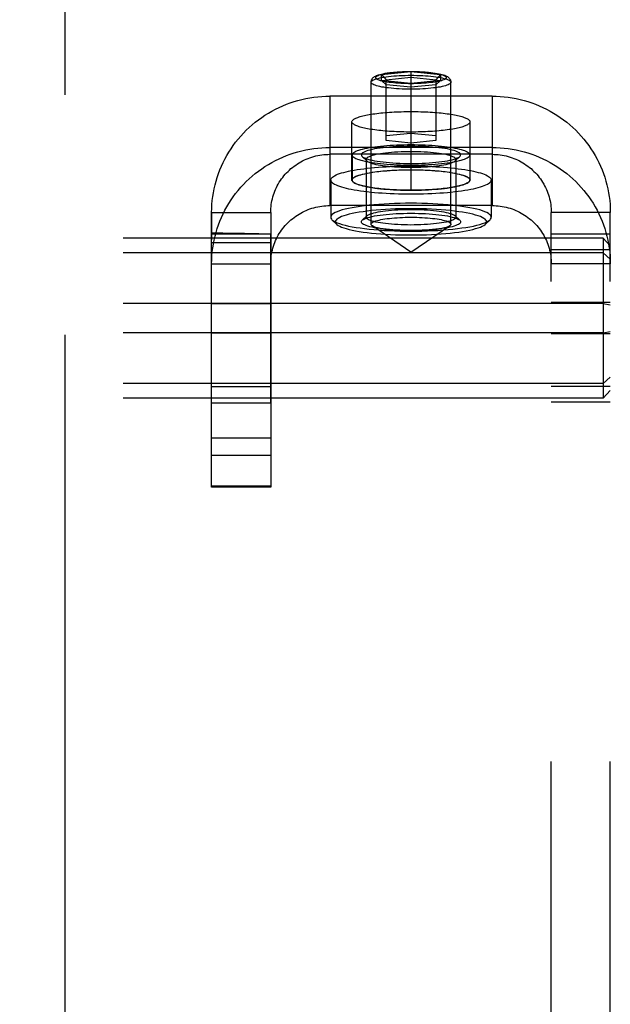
# Model space of a CAD drawing. Header units: inches. Extents: x 0 to 185, y 0 to 120.
# Tile 41 of 102: x 61.18 to 62.43, y 37.62 to 39.7. Entities that reach past the tile are written whole.
import ezdxf

# ---------------------------------------------------------------- set-up
doc = ezdxf.new("R2010")
doc.units = ezdxf.units.IN
doc.header["$LTSCALE"] = 10.163043
doc.header["$MEASUREMENT"] = 0
doc.linetypes.add('HIDDEN', pattern=[0.2, 0.1, -0.1])
doc.linetypes.add('PHANTOM', pattern=[0.8, 0.45, -0.05, 0.1, -0.05, 0.1, -0.05])
for name, color, linetype in [('02___PRT_ALL_AXES', 7, 'CONTINUOUS'), ('AVAILABLE_DOOR_SPACE', 7, 'CONTINUOUS'), ('DEFAULT_2', 8, 'HIDDEN')]:
    doc.layers.add(name, color=color, linetype=linetype)

msp = doc.modelspace()

# ---------------------------------------------------------------- linework, layer by layer
at = {"layer": '02___PRT_ALL_AXES', "color": 8, "linetype": 'HIDDEN'}
for p, q in [((62.0038, 39.5052), (62.0038, 39.3387)), ((61.8788, 39.3604), (61.8788, 39.4835)), ((62.1288, 39.3604), (62.1288, 39.4835)), ((61.8793, 39.4136), (61.8793, 39.3604)), ((62.1283, 39.4136), (62.1283, 39.3604)), ((61.8338, 39.3604), (61.8338, 39.2816)), ((62.1738, 39.3604), (62.1738, 39.2816)), ((61.5818, 39.2916), (61.5818, 39.2465)), ((61.7068, 39.2916), (61.7068, 39.2465)), ((61.5818, 39.2465), (61.7068, 39.2465)), ((61.6058, 39.2475), (61.5819, 39.2479)), ((61.5819, 39.2355), (61.582, 39.2427)), ((61.582, 39.2427), (61.582, 39.2452)), ((61.6293, 39.2471), (61.6058, 39.2475)), ((61.7068, 39.2463), (61.7068, 39.2465)), ((61.7069, 39.2422), (61.7069, 39.2439)), ((61.7069, 39.2402), (61.7069, 39.2422)), ((61.5818, 39.2307), (61.5819, 39.2355)), ((61.5818, 38.8879), (61.5818, 39.2307)), ((61.5818, 39.2281), (61.7068, 39.2281)), ((61.7068, 38.8879), (61.7069, 39.2316)), ((61.7069, 39.2316), (61.7069, 39.2402)), ((61.5818, 39.0992), (61.7068, 39.0992)), ((61.5818, 39.0367), (61.7068, 39.0367)), ((61.7068, 38.8879), (61.5818, 38.8879))]:
    msp.add_line(p, q, dxfattribs=at)
for points in [[(61.8788, 39.4835), (61.8789, 39.4844), (61.8793, 39.4853), (61.8798, 39.4862), (61.8805, 39.4871), (61.8815, 39.488), (61.8827, 39.4888), (61.884, 39.4897), (61.8856, 39.4906), (61.8874, 39.4914), (61.8894, 39.4922), (61.8915, 39.493), (61.8939, 39.4938), (61.8965, 39.4946), (61.8992, 39.4954), (61.9021, 39.4961), (61.9052, 39.4968), (61.9085, 39.4975), (61.9119, 39.4982), (61.9155, 39.4989), (61.9192, 39.4995), (61.9231, 39.5001), (61.9271, 39.5006), (61.9312, 39.5012), (61.9355, 39.5017), (61.9399, 39.5022), (61.9443, 39.5026), (61.9489, 39.503), (61.9536, 39.5034), (61.9584, 39.5037), (61.9633, 39.504), (61.9682, 39.5043), (61.9732, 39.5046), (61.9782, 39.5048), (61.9833, 39.5049), (61.9884, 39.5051), (61.9935, 39.5051), (61.9987, 39.5052), (62.0038, 39.5052)], [(62.0038, 39.5052), (62.009, 39.5052), (62.0142, 39.5051), (62.0193, 39.5051), (62.0244, 39.5049), (62.0295, 39.5048), (62.0345, 39.5046), (62.0395, 39.5043), (62.0444, 39.504), (62.0493, 39.5037), (62.0541, 39.5034), (62.0587, 39.503), (62.0633, 39.5026), (62.0678, 39.5022), (62.0722, 39.5017), (62.0765, 39.5012), (62.0806, 39.5006), (62.0846, 39.5001), (62.0885, 39.4995), (62.0922, 39.4989), (62.0958, 39.4982), (62.0992, 39.4975), (62.1025, 39.4968), (62.1056, 39.4961), (62.1085, 39.4954), (62.1112, 39.4946), (62.1138, 39.4938), (62.1161, 39.493), (62.1183, 39.4922), (62.1203, 39.4914), (62.1221, 39.4906), (62.1236, 39.4897), (62.125, 39.4888), (62.1262, 39.488), (62.1271, 39.4871), (62.1279, 39.4862), (62.1284, 39.4853), (62.1287, 39.4844), (62.1288, 39.4835)], [(62.0038, 39.4618), (61.9987, 39.4618), (61.9935, 39.4619), (61.9884, 39.462), (61.9833, 39.4621), (61.9782, 39.4623), (61.9732, 39.4625), (61.9682, 39.4627), (61.9633, 39.463), (61.9584, 39.4633), (61.9536, 39.4636), (61.9489, 39.464), (61.9443, 39.4644), (61.9399, 39.4649), (61.9355, 39.4653), (61.9312, 39.4658), (61.9271, 39.4664), (61.9231, 39.4669), (61.9192, 39.4675), (61.9155, 39.4682), (61.9119, 39.4688), (61.9085, 39.4695), (61.9052, 39.4702), (61.9021, 39.4709), (61.8992, 39.4716), (61.8965, 39.4724), (61.8939, 39.4732), (61.8915, 39.474), (61.8894, 39.4748), (61.8874, 39.4756), (61.8856, 39.4765), (61.884, 39.4773), (61.8827, 39.4782), (61.8815, 39.4791), (61.8805, 39.4799), (61.8798, 39.4808), (61.8793, 39.4817), (61.8789, 39.4826), (61.8788, 39.4835)], [(62.1288, 39.4835), (62.1287, 39.4826), (62.1284, 39.4817), (62.1279, 39.4808), (62.1271, 39.4799), (62.1262, 39.4791), (62.125, 39.4782), (62.1236, 39.4773), (62.1221, 39.4765), (62.1203, 39.4756), (62.1183, 39.4748), (62.1161, 39.474), (62.1138, 39.4732), (62.1112, 39.4724), (62.1085, 39.4716), (62.1056, 39.4709), (62.1025, 39.4702), (62.0992, 39.4695), (62.0958, 39.4688), (62.0922, 39.4682), (62.0885, 39.4675), (62.0846, 39.4669), (62.0806, 39.4664), (62.0765, 39.4658), (62.0722, 39.4653), (62.0678, 39.4649), (62.0633, 39.4644), (62.0587, 39.464), (62.0541, 39.4636), (62.0493, 39.4633), (62.0444, 39.463), (62.0395, 39.4627), (62.0345, 39.4625), (62.0295, 39.4623), (62.0244, 39.4621), (62.0193, 39.462), (62.0142, 39.4619), (62.009, 39.4618), (62.0038, 39.4618)], [(61.8793, 39.4136), (61.8796, 39.4149), (61.8802, 39.4162), (61.8814, 39.4175), (61.883, 39.4188), (61.885, 39.42), (61.8874, 39.4213), (61.8903, 39.4225), (61.8936, 39.4236), (61.8973, 39.4248), (61.9014, 39.4259), (61.9058, 39.4269), (61.9107, 39.4279), (61.9158, 39.4289), (61.9213, 39.4298), (61.9271, 39.4306), (61.9331, 39.4314), (61.9394, 39.4321), (61.946, 39.4327), (61.9527, 39.4333), (61.9597, 39.4338), (61.9668, 39.4342), (61.974, 39.4346), (61.9814, 39.4349), (61.9888, 39.4351), (61.9963, 39.4352), (62.0038, 39.4352), (62.0114, 39.4352), (62.0188, 39.4351), (62.0263, 39.4349), (62.0336, 39.4346), (62.0409, 39.4342), (62.048, 39.4338), (62.0549, 39.4333), (62.0617, 39.4327), (62.0682, 39.4321), (62.0746, 39.4314), (62.0806, 39.4306), (62.0864, 39.4298), (62.0919, 39.4289), (62.097, 39.4279), (62.1018, 39.4269), (62.1063, 39.4259), (62.1104, 39.4248), (62.1141, 39.4236), (62.1174, 39.4225), (62.1203, 39.4213), (62.1227, 39.42), (62.1247, 39.4188), (62.1263, 39.4175), (62.1274, 39.4162), (62.1281, 39.4149), (62.1283, 39.4136)], [(61.8793, 39.4136), (61.8796, 39.4123), (61.8802, 39.411), (61.8814, 39.4097), (61.883, 39.4084), (61.885, 39.4072), (61.8874, 39.4059), (61.8903, 39.4047), (61.8936, 39.4035), (61.8973, 39.4024), (61.9014, 39.4013), (61.9058, 39.4003), (61.9107, 39.3993), (61.9158, 39.3983), (61.9213, 39.3974), (61.9271, 39.3966), (61.9331, 39.3958), (61.9394, 39.3951), (61.946, 39.3944), (61.9527, 39.3939), (61.9597, 39.3934), (61.9668, 39.393), (61.974, 39.3926), (61.9814, 39.3923), (61.9888, 39.3921), (61.9963, 39.392), (62.0038, 39.392), (62.0114, 39.392), (62.0188, 39.3921), (62.0263, 39.3923), (62.0336, 39.3926), (62.0409, 39.393), (62.048, 39.3934), (62.0549, 39.3939), (62.0617, 39.3944), (62.0682, 39.3951), (62.0746, 39.3958), (62.0806, 39.3966), (62.0864, 39.3974), (62.0919, 39.3983), (62.097, 39.3993), (62.1018, 39.4003), (62.1063, 39.4013), (62.1104, 39.4024), (62.1141, 39.4035), (62.1174, 39.4047), (62.1203, 39.4059), (62.1227, 39.4072), (62.1247, 39.4084), (62.1263, 39.4097), (62.1274, 39.411), (62.1281, 39.4123), (62.1283, 39.4136)], [(61.8338, 39.3604), (61.8341, 39.362), (61.8348, 39.3635), (61.8359, 39.365), (61.8376, 39.3665), (61.8396, 39.3681), (61.8422, 39.3695), (61.8451, 39.371), (61.8485, 39.3724), (61.8524, 39.3738), (61.8566, 39.3752), (61.8613, 39.3765), (61.8663, 39.3778), (61.8717, 39.379), (61.8775, 39.3802), (61.8836, 39.3813), (61.8901, 39.3823), (61.8969, 39.3834), (61.9039, 39.3843), (61.9113, 39.3852), (61.9188, 39.386), (61.9267, 39.3867), (61.9347, 39.3874), (61.9429, 39.388), (61.9513, 39.3885), (61.9598, 39.3889), (61.9685, 39.3893), (61.9772, 39.3896), (61.9861, 39.3898), (61.9949, 39.3899), (62.0038, 39.3899), (62.0127, 39.3899), (62.0216, 39.3898), (62.0304, 39.3896), (62.0392, 39.3893), (62.0478, 39.3889), (62.0564, 39.3885), (62.0648, 39.388), (62.073, 39.3874), (62.081, 39.3867), (62.0888, 39.386), (62.0964, 39.3852), (62.1038, 39.3843), (62.1108, 39.3834), (62.1176, 39.3823), (62.124, 39.3813), (62.1302, 39.3802), (62.136, 39.379), (62.1414, 39.3778), (62.1464, 39.3765), (62.1511, 39.3752), (62.1553, 39.3738), (62.1591, 39.3724), (62.1625, 39.371), (62.1655, 39.3695), (62.168, 39.3681), (62.1701, 39.3665), (62.1717, 39.365), (62.1729, 39.3635), (62.1736, 39.362), (62.1738, 39.3604)], [(61.8788, 39.3604), (61.8789, 39.3613), (61.8793, 39.3622), (61.8798, 39.3631), (61.8805, 39.364), (61.8815, 39.3649), (61.8827, 39.3657), (61.884, 39.3666), (61.8856, 39.3675), (61.8874, 39.3683), (61.8894, 39.3691), (61.8915, 39.3699), (61.8939, 39.3707), (61.8965, 39.3715), (61.8992, 39.3723), (61.9021, 39.373), (61.9052, 39.3737), (61.9085, 39.3744), (61.9119, 39.3751), (61.9155, 39.3758), (61.9192, 39.3764), (61.9231, 39.377), (61.9271, 39.3775), (61.9312, 39.3781), (61.9355, 39.3786), (61.9399, 39.3791), (61.9443, 39.3795), (61.9489, 39.3799), (61.9536, 39.3803), (61.9584, 39.3806), (61.9633, 39.3809), (61.9682, 39.3812), (61.9732, 39.3815), (61.9782, 39.3817), (61.9833, 39.3818), (61.9884, 39.382), (61.9935, 39.382), (61.9987, 39.3821), (62.0038, 39.3821)], [(61.8793, 39.3604), (61.8796, 39.3617), (61.8802, 39.363), (61.8814, 39.3643), (61.883, 39.3656), (61.885, 39.3668), (61.8874, 39.3681), (61.8903, 39.3693), (61.8936, 39.3705), (61.8973, 39.3716), (61.9014, 39.3727), (61.9058, 39.3737), (61.9107, 39.3747), (61.9158, 39.3757), (61.9213, 39.3766), (61.9271, 39.3774), (61.9331, 39.3782), (61.9394, 39.3789), (61.946, 39.3796), (61.9527, 39.3801), (61.9597, 39.3806), (61.9668, 39.3811), (61.974, 39.3814), (61.9814, 39.3817), (61.9888, 39.3819), (61.9963, 39.382), (62.0038, 39.382), (62.0114, 39.382), (62.0188, 39.3819), (62.0263, 39.3817), (62.0336, 39.3814), (62.0409, 39.3811), (62.048, 39.3806), (62.0549, 39.3801), (62.0617, 39.3796), (62.0682, 39.3789), (62.0746, 39.3782), (62.0806, 39.3774), (62.0864, 39.3766), (62.0919, 39.3757), (62.097, 39.3747), (62.1018, 39.3737), (62.1063, 39.3727), (62.1104, 39.3716), (62.1141, 39.3705), (62.1174, 39.3693), (62.1203, 39.3681), (62.1227, 39.3668), (62.1247, 39.3656), (62.1263, 39.3643), (62.1274, 39.363), (62.1281, 39.3617), (62.1283, 39.3604)], [(62.0038, 39.3821), (62.009, 39.3821), (62.0142, 39.382), (62.0193, 39.382), (62.0244, 39.3818), (62.0295, 39.3817), (62.0345, 39.3815), (62.0395, 39.3812), (62.0444, 39.3809), (62.0493, 39.3806), (62.0541, 39.3803), (62.0587, 39.3799), (62.0633, 39.3795), (62.0678, 39.3791), (62.0722, 39.3786), (62.0765, 39.3781), (62.0806, 39.3775), (62.0846, 39.377), (62.0885, 39.3764), (62.0922, 39.3758), (62.0958, 39.3751), (62.0992, 39.3744), (62.1025, 39.3737), (62.1056, 39.373), (62.1085, 39.3723), (62.1112, 39.3715), (62.1138, 39.3707), (62.1161, 39.3699), (62.1183, 39.3691), (62.1203, 39.3683), (62.1221, 39.3675), (62.1236, 39.3666), (62.125, 39.3657), (62.1262, 39.3649), (62.1271, 39.364), (62.1279, 39.3631), (62.1284, 39.3622), (62.1287, 39.3613), (62.1288, 39.3604)], [(61.8338, 39.3604), (61.8341, 39.3589), (61.8348, 39.3573), (61.8359, 39.3558), (61.8376, 39.3543), (61.8396, 39.3528), (61.8422, 39.3513), (61.8451, 39.3498), (61.8485, 39.3484), (61.8524, 39.347), (61.8566, 39.3457), (61.8613, 39.3443), (61.8663, 39.3431), (61.8717, 39.3418), (61.8775, 39.3407), (61.8836, 39.3395), (61.8901, 39.3385), (61.8969, 39.3375), (61.9039, 39.3365), (61.9113, 39.3357), (61.9188, 39.3348), (61.9267, 39.3341), (61.9347, 39.3334), (61.9429, 39.3329), (61.9513, 39.3323), (61.9598, 39.3319), (61.9685, 39.3315), (61.9772, 39.3313), (61.9861, 39.3311), (61.9949, 39.3309), (62.0038, 39.3309), (62.0127, 39.3309), (62.0216, 39.3311), (62.0304, 39.3313), (62.0392, 39.3315), (62.0478, 39.3319), (62.0564, 39.3323), (62.0648, 39.3329), (62.073, 39.3334), (62.081, 39.3341), (62.0888, 39.3348), (62.0964, 39.3357), (62.1038, 39.3365), (62.1108, 39.3375), (62.1176, 39.3385), (62.124, 39.3395), (62.1302, 39.3407), (62.136, 39.3418), (62.1414, 39.3431), (62.1464, 39.3443), (62.1511, 39.3457), (62.1553, 39.347), (62.1591, 39.3484), (62.1625, 39.3498), (62.1655, 39.3513), (62.168, 39.3528), (62.1701, 39.3543), (62.1717, 39.3558), (62.1729, 39.3573), (62.1736, 39.3589), (62.1738, 39.3604)], [(62.0038, 39.3387), (61.9987, 39.3387), (61.9935, 39.3388), (61.9884, 39.3389), (61.9833, 39.339), (61.9782, 39.3392), (61.9732, 39.3394), (61.9682, 39.3396), (61.9633, 39.3399), (61.9584, 39.3402), (61.9536, 39.3405), (61.9489, 39.3409), (61.9443, 39.3413), (61.9399, 39.3418), (61.9355, 39.3422), (61.9312, 39.3427), (61.9271, 39.3433), (61.9231, 39.3438), (61.9192, 39.3444), (61.9155, 39.3451), (61.9119, 39.3457), (61.9085, 39.3464), (61.9052, 39.3471), (61.9021, 39.3478), (61.8992, 39.3485), (61.8965, 39.3493), (61.8939, 39.3501), (61.8915, 39.3509), (61.8894, 39.3517), (61.8874, 39.3525), (61.8856, 39.3534), (61.884, 39.3542), (61.8827, 39.3551), (61.8815, 39.356), (61.8805, 39.3568), (61.8798, 39.3577), (61.8793, 39.3586), (61.8789, 39.3595), (61.8788, 39.3604)], [(61.8793, 39.3604), (61.8796, 39.3591), (61.8802, 39.3578), (61.8814, 39.3565), (61.883, 39.3552), (61.885, 39.354), (61.8874, 39.3527), (61.8903, 39.3515), (61.8936, 39.3504), (61.8973, 39.3492), (61.9014, 39.3481), (61.9058, 39.3471), (61.9107, 39.3461), (61.9158, 39.3451), (61.9213, 39.3442), (61.9271, 39.3434), (61.9331, 39.3426), (61.9394, 39.3419), (61.946, 39.3413), (61.9527, 39.3407), (61.9597, 39.3402), (61.9668, 39.3398), (61.974, 39.3394), (61.9814, 39.3391), (61.9888, 39.3389), (61.9963, 39.3388), (62.0038, 39.3388), (62.0114, 39.3388), (62.0188, 39.3389), (62.0263, 39.3391), (62.0336, 39.3394), (62.0409, 39.3398), (62.048, 39.3402), (62.0549, 39.3407), (62.0617, 39.3413), (62.0682, 39.3419), (62.0746, 39.3426), (62.0806, 39.3434), (62.0864, 39.3442), (62.0919, 39.3451), (62.097, 39.3461), (62.1018, 39.3471), (62.1063, 39.3481), (62.1104, 39.3492), (62.1141, 39.3504), (62.1174, 39.3515), (62.1203, 39.3527), (62.1227, 39.354), (62.1247, 39.3552), (62.1263, 39.3565), (62.1274, 39.3578), (62.1281, 39.3591), (62.1283, 39.3604)], [(62.1288, 39.3604), (62.1287, 39.3595), (62.1284, 39.3586), (62.1279, 39.3577), (62.1271, 39.3568), (62.1262, 39.356), (62.125, 39.3551), (62.1236, 39.3542), (62.1221, 39.3534), (62.1203, 39.3525), (62.1183, 39.3517), (62.1161, 39.3509), (62.1138, 39.3501), (62.1112, 39.3493), (62.1085, 39.3485), (62.1056, 39.3478), (62.1025, 39.3471), (62.0992, 39.3464), (62.0958, 39.3457), (62.0922, 39.3451), (62.0885, 39.3444), (62.0846, 39.3438), (62.0806, 39.3433), (62.0765, 39.3427), (62.0722, 39.3422), (62.0678, 39.3418), (62.0633, 39.3413), (62.0587, 39.3409), (62.0541, 39.3405), (62.0493, 39.3402), (62.0444, 39.3399), (62.0395, 39.3396), (62.0345, 39.3394), (62.0295, 39.3392), (62.0244, 39.339), (62.0193, 39.3389), (62.0142, 39.3388), (62.009, 39.3387), (62.0038, 39.3387)], [(61.5819, 39.2479), (61.5819, 39.2479), (61.5819, 39.2476), (61.5818, 39.2472), (61.5818, 39.2465)], [(61.582, 39.2452), (61.582, 39.2461), (61.582, 39.2469), (61.5819, 39.2474), (61.5819, 39.2478), (61.5819, 39.2479), (61.5819, 39.2479)], [(61.6818, 39.2465), (61.6721, 39.2466), (61.6619, 39.2467), (61.6514, 39.2468), (61.6406, 39.2469), (61.6293, 39.2471)], [(61.7069, 39.2439), (61.7069, 39.2446), (61.7069, 39.2452), (61.7068, 39.2463)]]:
    msp.add_lwpolyline(points, dxfattribs=at)
at = {"layer": 'AVAILABLE_DOOR_SPACE', "color": 4, "linetype": 'PHANTOM'}
msp.add_line((61.2718, 10.0679), (61.2718, 66.3179), dxfattribs=at)
at = {"layer": 'DEFAULT_2', "color": 8, "linetype": 'HIDDEN'}
for p, q in [((61.9413, 39.5834), (62.0038, 39.5897)), ((61.9413, 39.5709), (61.9413, 39.5834)), ((61.9413, 39.5834), (61.9513, 39.5725)), ((61.9513, 39.5725), (62.0038, 39.5778)), ((62.0038, 39.5897), (62.0663, 39.5834)), ((62.0038, 39.5897), (62.0038, 39.4386)), ((62.0038, 39.5778), (62.0563, 39.5725)), ((62.0663, 39.5834), (62.0563, 39.5725)), ((62.0663, 39.5834), (62.0663, 39.5709)), ((61.9193, 39.2669), (61.9193, 39.5672)), ((62.0038, 39.5646), (61.9413, 39.5709)), ((61.9413, 39.5709), (61.9513, 39.562)), ((61.9513, 39.4438), (61.9513, 39.5725)), ((62.0038, 39.5567), (61.9513, 39.562)), ((62.0663, 39.5709), (62.0038, 39.5646)), ((62.0563, 39.562), (62.0038, 39.5567)), ((62.0563, 39.5725), (62.0563, 39.4438)), ((62.0663, 39.5709), (62.0563, 39.562)), ((62.0883, 39.2669), (62.0883, 39.5672)), ((62.1758, 39.5378), (61.8318, 39.5378)), ((61.8318, 39.5378), (61.8318, 39.4292)), ((62.1758, 39.5378), (62.1758, 39.4292)), ((61.9513, 39.4544), (62.0038, 39.4596)), ((62.0038, 39.4596), (62.0563, 39.4544)), ((62.1758, 39.4292), (61.8318, 39.4292)), ((61.8318, 39.4292), (61.8318, 39.3061)), ((62.0038, 39.4386), (61.9513, 39.4438)), ((62.0563, 39.4438), (62.0038, 39.4386)), ((62.1758, 39.4292), (62.1758, 39.3061)), ((62.1758, 39.4147), (61.8318, 39.4147)), ((61.9103, 39.4008), (61.9005, 39.4104)), ((62.0974, 39.4008), (62.1072, 39.4104)), ((61.9088, 39.4037), (61.9088, 39.2816)), ((62.0988, 39.4037), (62.0988, 39.2816)), ((62.1758, 39.3061), (61.8318, 39.3061)), ((61.5818, 39.2916), (61.7068, 39.2916)), ((61.5818, 38.7104), (61.5818, 39.2916)), ((61.7068, 39.2916), (61.7068, 38.7104)), ((61.9103, 39.2845), (61.9005, 39.275)), ((62.0974, 39.2845), (62.1072, 39.275)), ((62.4258, 39.2916), (62.3008, 39.2916)), ((62.3008, 33.0478), (62.3008, 39.2916)), ((62.4258, 33.0478), (62.4258, 39.2916)), ((61.8463, 39.2669), (61.8365, 39.2764)), ((62.0038, 39.2078), (61.922, 39.2632)), ((62.0038, 39.2078), (62.0857, 39.2632)), ((62.1613, 39.2669), (62.1712, 39.2764)), ((62.4258, 39.2456), (62.3008, 39.2456)), ((62.4108, 39.2375), (58.9408, 39.2375)), ((62.4108, 39.2375), (62.4108, 38.8984)), ((62.4108, 39.2375), (62.4258, 39.2212)), ((62.4108, 39.2061), (58.9408, 39.2061)), ((62.4258, 39.2128), (62.3008, 39.2128)), ((62.4108, 39.2061), (62.4258, 39.1929)), ((61.5818, 39.183), (61.7068, 39.183)), ((62.4258, 39.183), (62.3008, 39.183)), ((62.4108, 39.0993), (58.9408, 39.0993)), ((62.4258, 39.1008), (62.3008, 39.1008)), ((62.4108, 39.0993), (62.4258, 39.0962)), ((62.4108, 39.0366), (58.9408, 39.0366)), ((62.4258, 39.0351), (62.3008, 39.0351)), ((62.4108, 39.0366), (62.4258, 39.0396)), ((62.4108, 38.9297), (58.9408, 38.9297)), ((62.4108, 38.9297), (62.4258, 38.943)), ((61.7068, 38.9223), (61.5818, 38.9223)), ((62.4258, 38.9231), (62.3008, 38.9231)), ((62.4108, 38.8984), (62.4258, 38.9147)), ((62.4108, 38.8984), (58.9408, 38.8984)), ((62.4258, 38.8902), (62.3008, 38.8902)), ((61.7068, 38.8137), (61.5818, 38.8137)), ((61.7068, 38.7775), (61.5818, 38.7775)), ((61.7068, 38.7123), (61.5818, 38.7123)), ((61.7068, 38.7104), (61.5818, 38.7104))]:
    msp.add_line(p, q, dxfattribs=at)
for points in [[(61.9193, 39.5672), (61.9195, 39.569), (61.9199, 39.5708), (61.9205, 39.5725), (61.9214, 39.5741), (61.9225, 39.5756), (61.9239, 39.577), (61.9253, 39.5782), (61.9269, 39.5792), (61.9286, 39.5802), (61.9306, 39.5812), (61.9327, 39.582), (61.9352, 39.5829), (61.938, 39.5837), (61.9412, 39.5845), (61.9449, 39.5854), (61.9491, 39.5862), (61.9537, 39.5869), (61.9587, 39.5876), (61.9638, 39.5882), (61.9692, 39.5887), (61.9747, 39.5892), (61.9803, 39.5895), (61.9861, 39.5898), (61.992, 39.59), (61.9979, 39.5901), (62.0038, 39.5902)], [(61.9193, 39.5672), (61.9196, 39.5683), (61.9203, 39.5694), (61.9215, 39.5705), (61.9231, 39.5716), (61.9252, 39.5726), (61.9277, 39.5736), (61.9307, 39.5746), (61.9341, 39.5755), (61.9378, 39.5764), (61.942, 39.5772), (61.9464, 39.578), (61.9512, 39.5787), (61.9563, 39.5794), (61.9617, 39.5799), (61.9673, 39.5805), (61.9731, 39.5809), (61.9791, 39.5813), (61.9852, 39.5815), (61.9914, 39.5817), (61.9976, 39.5819), (62.0038, 39.5819)], [(62.0038, 39.5641), (61.9983, 39.5642), (61.9928, 39.5643), (61.9874, 39.5645), (61.982, 39.5647), (61.9768, 39.565), (61.9716, 39.5654), (61.9667, 39.5659), (61.962, 39.5664), (61.9575, 39.5669), (61.9532, 39.5676), (61.9493, 39.5683), (61.9456, 39.569), (61.9423, 39.5698), (61.9394, 39.5706), (61.9367, 39.5714), (61.9345, 39.5723), (61.9327, 39.5732), (61.9312, 39.5742), (61.9302, 39.5751), (61.9296, 39.5761), (61.9293, 39.5771), (61.9296, 39.578), (61.9302, 39.579), (61.9312, 39.58), (61.9327, 39.5809), (61.9345, 39.5818), (61.9367, 39.5827), (61.9394, 39.5835), (61.9423, 39.5844), (61.9456, 39.5851), (61.9493, 39.5859), (61.9532, 39.5866), (61.9575, 39.5872), (61.962, 39.5878), (61.9667, 39.5883), (61.9716, 39.5887), (61.9768, 39.5891), (61.982, 39.5894), (61.9874, 39.5897), (61.9928, 39.5899), (61.9983, 39.59), (62.0038, 39.59)], [(62.0038, 39.5902), (62.0099, 39.5901), (62.0159, 39.59), (62.0219, 39.5898), (62.0277, 39.5895), (62.0335, 39.5891), (62.0391, 39.5887), (62.0445, 39.5881), (62.0496, 39.5875), (62.0547, 39.5868), (62.0593, 39.586), (62.0634, 39.5852), (62.067, 39.5844), (62.0701, 39.5836), (62.0728, 39.5828), (62.0752, 39.5819), (62.0773, 39.581), (62.0792, 39.5801), (62.0809, 39.5791), (62.0825, 39.5781), (62.0839, 39.5769), (62.0852, 39.5755), (62.0863, 39.5741), (62.0872, 39.5725), (62.0878, 39.5708), (62.0882, 39.569), (62.0883, 39.5672)], [(62.0038, 39.59), (62.0094, 39.59), (62.0148, 39.5899), (62.0203, 39.5897), (62.0257, 39.5894), (62.0309, 39.5891), (62.036, 39.5887), (62.041, 39.5883), (62.0457, 39.5878), (62.0502, 39.5872), (62.0544, 39.5866), (62.0584, 39.5859), (62.062, 39.5851), (62.0654, 39.5844), (62.0683, 39.5835), (62.0709, 39.5827), (62.0732, 39.5818), (62.075, 39.5809), (62.0765, 39.58), (62.0775, 39.579), (62.0781, 39.578), (62.0783, 39.5771), (62.0781, 39.5761), (62.0775, 39.5751), (62.0765, 39.5742), (62.075, 39.5732), (62.0732, 39.5723), (62.0709, 39.5714), (62.0683, 39.5706), (62.0654, 39.5698), (62.062, 39.569), (62.0584, 39.5683), (62.0544, 39.5676), (62.0502, 39.5669), (62.0457, 39.5664), (62.041, 39.5659), (62.036, 39.5654), (62.0309, 39.565), (62.0257, 39.5647), (62.0203, 39.5645), (62.0148, 39.5643), (62.0094, 39.5642), (62.0038, 39.5641)], [(62.0038, 39.5819), (62.0101, 39.5819), (62.0163, 39.5817), (62.0225, 39.5815), (62.0286, 39.5813), (62.0346, 39.5809), (62.0404, 39.5805), (62.046, 39.5799), (62.0513, 39.5794), (62.0564, 39.5787), (62.0612, 39.578), (62.0657, 39.5772), (62.0698, 39.5764), (62.0736, 39.5755), (62.077, 39.5746), (62.0799, 39.5736), (62.0825, 39.5726), (62.0846, 39.5716), (62.0862, 39.5705), (62.0874, 39.5694), (62.0881, 39.5683), (62.0883, 39.5672)], [(62.0038, 39.5525), (61.9976, 39.5526), (61.9914, 39.5527), (61.9852, 39.5529), (61.9791, 39.5532), (61.9731, 39.5536), (61.9673, 39.554), (61.9617, 39.5545), (61.9564, 39.5551), (61.9513, 39.5557), (61.9464, 39.5565), (61.942, 39.5572), (61.9378, 39.5581), (61.9341, 39.5589), (61.9307, 39.5599), (61.9277, 39.5608), (61.9252, 39.5619), (61.9231, 39.5629), (61.9215, 39.564), (61.9203, 39.565), (61.9196, 39.5661), (61.9193, 39.5672)], [(62.0883, 39.5672), (62.0881, 39.5661), (62.0874, 39.565), (62.0862, 39.564), (62.0846, 39.5629), (62.0825, 39.5619), (62.0799, 39.5608), (62.077, 39.5599), (62.0736, 39.5589), (62.0699, 39.5581), (62.0657, 39.5572), (62.0612, 39.5565), (62.0564, 39.5557), (62.0513, 39.5551), (62.046, 39.5545), (62.0404, 39.554), (62.0346, 39.5536), (62.0286, 39.5532), (62.0225, 39.5529), (62.0163, 39.5527), (62.0101, 39.5526), (62.0038, 39.5525)], [(61.5818, 39.2916), (61.582, 39.3), (61.5824, 39.3084), (61.5832, 39.3168), (61.5842, 39.3251), (61.5855, 39.3334), (61.5871, 39.3417), (61.589, 39.3499), (61.5911, 39.358), (61.5936, 39.366), (61.5963, 39.374), (61.5993, 39.3819), (61.6025, 39.3896), (61.6061, 39.3973), (61.6099, 39.4048), (61.6139, 39.4122), (61.6182, 39.4195), (61.6228, 39.4266), (61.6276, 39.4335), (61.6326, 39.4403), (61.6379, 39.4469), (61.6434, 39.4534), (61.6491, 39.4596), (61.6551, 39.4657), (61.6612, 39.4715), (61.6675, 39.4771), (61.6741, 39.4826), (61.6808, 39.4878), (61.6877, 39.4927), (61.6947, 39.4974), (61.702, 39.5019), (61.7093, 39.5062), (61.7168, 39.5102), (61.7245, 39.5139), (61.7322, 39.5174), (61.7401, 39.5206), (61.7481, 39.5236), (61.7562, 39.5262), (61.7644, 39.5286), (61.7726, 39.5308), (61.781, 39.5326), (61.7894, 39.5342), (61.7978, 39.5355), (61.8063, 39.5365), (61.8148, 39.5372), (61.8233, 39.5376), (61.8318, 39.5378)], [(62.1758, 39.5378), (62.1844, 39.5376), (62.1929, 39.5372), (62.2014, 39.5365), (62.2099, 39.5355), (62.2183, 39.5342), (62.2267, 39.5326), (62.235, 39.5308), (62.2433, 39.5286), (62.2515, 39.5262), (62.2595, 39.5236), (62.2675, 39.5206), (62.2754, 39.5174), (62.2832, 39.5139), (62.2908, 39.5102), (62.2983, 39.5062), (62.3057, 39.502), (62.3129, 39.4975), (62.32, 39.4927), (62.3269, 39.4878), (62.3336, 39.4826), (62.3401, 39.4771), (62.3465, 39.4715), (62.3526, 39.4657), (62.3586, 39.4596), (62.3643, 39.4534), (62.3698, 39.4469), (62.375, 39.4403), (62.3801, 39.4335), (62.3849, 39.4266), (62.3895, 39.4195), (62.3938, 39.4122), (62.3978, 39.4048), (62.4016, 39.3973), (62.4051, 39.3897), (62.4084, 39.3819), (62.4114, 39.374), (62.4141, 39.3661), (62.4166, 39.358), (62.4187, 39.3499), (62.4206, 39.3417), (62.4222, 39.3334), (62.4235, 39.3251), (62.4245, 39.3168), (62.4253, 39.3084), (62.4257, 39.3), (62.4258, 39.2916)], [(61.5818, 39.183), (61.582, 39.1915), (61.5824, 39.1998), (61.5832, 39.2082), (61.5842, 39.2166), (61.5855, 39.2249), (61.5871, 39.2331), (61.589, 39.2413), (61.5911, 39.2495), (61.5936, 39.2575), (61.5963, 39.2655), (61.5993, 39.2733), (61.6025, 39.2811), (61.6061, 39.2888), (61.6099, 39.2963), (61.6139, 39.3037), (61.6182, 39.3109), (61.6228, 39.3181), (61.6276, 39.325), (61.6326, 39.3318), (61.6379, 39.3384), (61.6434, 39.3449), (61.6491, 39.3511), (61.6551, 39.3571), (61.6612, 39.363), (61.6675, 39.3686), (61.6741, 39.374), (61.6808, 39.3792), (61.6877, 39.3842), (61.6947, 39.3889), (61.702, 39.3934), (61.7093, 39.3977), (61.7168, 39.4016), (61.7245, 39.4054), (61.7322, 39.4089), (61.7401, 39.4121), (61.7481, 39.415), (61.7562, 39.4177), (61.7644, 39.4201), (61.7726, 39.4222), (61.781, 39.4241), (61.7894, 39.4257), (61.7978, 39.427), (61.8063, 39.428), (61.8148, 39.4287), (61.8233, 39.4291), (61.8318, 39.4292)], [(62.1088, 39.4136), (62.1086, 39.4149), (62.1077, 39.4162), (62.1063, 39.4176), (62.1043, 39.4189), (62.1017, 39.4202), (62.0986, 39.4215), (62.0949, 39.4227), (62.0907, 39.4238), (62.086, 39.4249), (62.0809, 39.426), (62.0754, 39.4269), (62.0694, 39.4278), (62.0631, 39.4286), (62.0565, 39.4294), (62.0495, 39.43), (62.0423, 39.4306), (62.0349, 39.431), (62.0273, 39.4314), (62.0195, 39.4316), (62.0117, 39.4318), (62.0038, 39.4318), (61.996, 39.4318), (61.9882, 39.4316), (61.9804, 39.4314), (61.9728, 39.431), (61.9654, 39.4306), (61.9582, 39.43), (61.9512, 39.4294), (61.9446, 39.4286), (61.9383, 39.4278), (61.9323, 39.4269), (61.9268, 39.426), (61.9217, 39.4249), (61.917, 39.4238), (61.9128, 39.4227), (61.9091, 39.4215), (61.906, 39.4202), (61.9034, 39.4189), (61.9014, 39.4176), (61.9, 39.4162), (61.8991, 39.4149), (61.8988, 39.4136)], [(62.1758, 39.4292), (62.1844, 39.4291), (62.1929, 39.4287), (62.2014, 39.428), (62.2099, 39.427), (62.2183, 39.4257), (62.2267, 39.4241), (62.235, 39.4222), (62.2433, 39.4201), (62.2515, 39.4177), (62.2595, 39.415), (62.2675, 39.4121), (62.2754, 39.4089), (62.2832, 39.4054), (62.2908, 39.4017), (62.2983, 39.3977), (62.3057, 39.3934), (62.3129, 39.3889), (62.32, 39.3842), (62.3269, 39.3792), (62.3336, 39.374), (62.3401, 39.3686), (62.3465, 39.363), (62.3526, 39.3571), (62.3586, 39.3511), (62.3643, 39.3448), (62.3698, 39.3384), (62.375, 39.3318), (62.3801, 39.325), (62.3849, 39.3181), (62.3895, 39.311), (62.3938, 39.3037), (62.3978, 39.2963), (62.4016, 39.2888), (62.4051, 39.2811), (62.4084, 39.2734), (62.4114, 39.2655), (62.4141, 39.2575), (62.4166, 39.2495), (62.4187, 39.2413), (62.4206, 39.2331), (62.4222, 39.2249), (62.4235, 39.2166), (62.4245, 39.2082), (62.4253, 39.1998), (62.4257, 39.1915), (62.4258, 39.183)], [(61.7068, 39.2916), (61.7069, 39.2958), (61.7071, 39.3), (61.7075, 39.3042), (61.708, 39.3083), (61.7087, 39.3125), (61.7095, 39.3166), (61.7104, 39.3207), (61.7115, 39.3248), (61.7127, 39.3288), (61.7141, 39.3328), (61.7156, 39.3367), (61.7172, 39.3406), (61.7189, 39.3444), (61.7208, 39.3482), (61.7229, 39.3519), (61.725, 39.3555), (61.7273, 39.3591), (61.7297, 39.3626), (61.7322, 39.366), (61.7349, 39.3693), (61.7376, 39.3725), (61.7405, 39.3756), (61.7435, 39.3786), (61.7465, 39.3815), (61.7497, 39.3844), (61.753, 39.3871), (61.7563, 39.3897), (61.7598, 39.3921), (61.7633, 39.3945), (61.7669, 39.3968), (61.7706, 39.3989), (61.7743, 39.4009), (61.7782, 39.4027), (61.782, 39.4045), (61.786, 39.4061), (61.79, 39.4076), (61.794, 39.4089), (61.7981, 39.4101), (61.8022, 39.4112), (61.8064, 39.4121), (61.8106, 39.4129), (61.8148, 39.4135), (61.8191, 39.414), (61.8233, 39.4144), (61.8276, 39.4146), (61.8318, 39.4147)], [(61.8988, 39.4136), (61.8991, 39.4123), (61.9, 39.4109), (61.9005, 39.4104)], [(61.9005, 39.4104), (61.9014, 39.4096), (61.9034, 39.4083), (61.906, 39.407), (61.9091, 39.4057), (61.9128, 39.4045), (61.917, 39.4033), (61.9216, 39.4022), (61.9268, 39.4012), (61.9323, 39.4002), (61.9383, 39.3994), (61.9446, 39.3985), (61.9512, 39.3978), (61.9582, 39.3972), (61.9654, 39.3966), (61.9728, 39.3962), (61.9804, 39.3958), (61.9882, 39.3956), (61.996, 39.3954), (62.0038, 39.3954), (62.0117, 39.3954), (62.0195, 39.3956), (62.0272, 39.3958), (62.0348, 39.3962), (62.0423, 39.3966), (62.0495, 39.3972), (62.0565, 39.3978), (62.0631, 39.3985), (62.0694, 39.3994), (62.0754, 39.4002), (62.0809, 39.4012), (62.086, 39.4022), (62.0907, 39.4033), (62.0949, 39.4045), (62.0986, 39.4057), (62.1017, 39.407), (62.1043, 39.4083), (62.1063, 39.4096), (62.1072, 39.4104)], [(62.0988, 39.4037), (62.0986, 39.4049), (62.0978, 39.4061), (62.0965, 39.4074), (62.0947, 39.4085), (62.0924, 39.4097), (62.0896, 39.4109), (62.0862, 39.412), (62.0824, 39.413), (62.0782, 39.414), (62.0736, 39.4149), (62.0686, 39.4158), (62.0632, 39.4166), (62.0575, 39.4174), (62.0514, 39.418), (62.0452, 39.4186), (62.0386, 39.4191), (62.0319, 39.4195), (62.025, 39.4198), (62.018, 39.4201), (62.011, 39.4202), (62.0038, 39.4202), (61.9967, 39.4202), (61.9897, 39.4201), (61.9827, 39.4198), (61.9758, 39.4195), (61.9691, 39.4191), (61.9625, 39.4186), (61.9562, 39.418), (61.9502, 39.4174), (61.9445, 39.4166), (61.9391, 39.4158), (61.9341, 39.4149), (61.9295, 39.414), (61.9253, 39.413), (61.9215, 39.412), (61.9181, 39.4109), (61.9153, 39.4097), (61.913, 39.4085), (61.9111, 39.4074), (61.9099, 39.4061), (61.9091, 39.4049), (61.9088, 39.4037)], [(62.1072, 39.4104), (62.1077, 39.4109), (62.1086, 39.4123), (62.1088, 39.4136)], [(62.1758, 39.4147), (62.1801, 39.4146), (62.1844, 39.4144), (62.1886, 39.414), (62.1929, 39.4135), (62.1971, 39.4129), (62.2013, 39.4121), (62.2054, 39.4112), (62.2096, 39.4101), (62.2137, 39.4089), (62.2177, 39.4076), (62.2217, 39.4061), (62.2256, 39.4045), (62.2295, 39.4028), (62.2333, 39.4009), (62.2371, 39.3989), (62.2408, 39.3968), (62.2444, 39.3945), (62.2479, 39.3921), (62.2514, 39.3897), (62.2547, 39.3871), (62.258, 39.3844), (62.2612, 39.3815), (62.2642, 39.3786), (62.2672, 39.3756), (62.2701, 39.3725), (62.2728, 39.3693), (62.2754, 39.366), (62.278, 39.3626), (62.2804, 39.3591), (62.2826, 39.3555), (62.2848, 39.3519), (62.2868, 39.3482), (62.2887, 39.3444), (62.2905, 39.3406), (62.2921, 39.3367), (62.2936, 39.3328), (62.295, 39.3288), (62.2962, 39.3248), (62.2973, 39.3207), (62.2982, 39.3166), (62.299, 39.3125), (62.2997, 39.3083), (62.3002, 39.3042), (62.3006, 39.3), (62.3008, 39.2958), (62.3008, 39.2916)], [(61.9088, 39.4037), (61.9091, 39.4025), (61.9099, 39.4013), (61.9103, 39.4008)], [(61.9103, 39.4008), (61.9111, 39.4001), (61.913, 39.3989), (61.9153, 39.3978), (61.9181, 39.3966), (61.9215, 39.3955), (61.9252, 39.3945), (61.9295, 39.3935), (61.9341, 39.3925), (61.9391, 39.3917), (61.9445, 39.3909), (61.9502, 39.3901), (61.9562, 39.3895), (61.9625, 39.3889), (61.9691, 39.3884), (61.9758, 39.388), (61.9827, 39.3877), (61.9897, 39.3874), (61.9967, 39.3873), (62.0038, 39.3872), (62.0109, 39.3873), (62.018, 39.3874), (62.025, 39.3877), (62.0319, 39.388), (62.0386, 39.3884), (62.0451, 39.3889), (62.0514, 39.3895), (62.0575, 39.3901), (62.0632, 39.3909), (62.0686, 39.3917), (62.0736, 39.3925), (62.0782, 39.3935), (62.0824, 39.3945), (62.0862, 39.3955), (62.0896, 39.3966), (62.0924, 39.3978), (62.0947, 39.3989), (62.0965, 39.4001), (62.0974, 39.4008)], [(62.0974, 39.4008), (62.0978, 39.4013), (62.0986, 39.4025), (62.0988, 39.4037)], [(61.7068, 39.183), (61.7069, 39.1872), (61.7071, 39.1914), (61.7075, 39.1956), (61.708, 39.1998), (61.7087, 39.204), (61.7095, 39.2081), (61.7104, 39.2122), (61.7115, 39.2163), (61.7127, 39.2203), (61.7141, 39.2243), (61.7156, 39.2282), (61.7172, 39.2321), (61.7189, 39.2359), (61.7208, 39.2397), (61.7229, 39.2434), (61.725, 39.247), (61.7273, 39.2505), (61.7297, 39.254), (61.7322, 39.2574), (61.7349, 39.2607), (61.7376, 39.2639), (61.7405, 39.2671), (61.7435, 39.2701), (61.7465, 39.273), (61.7497, 39.2758), (61.753, 39.2785), (61.7563, 39.2811), (61.7598, 39.2836), (61.7633, 39.286), (61.7669, 39.2882), (61.7706, 39.2903), (61.7743, 39.2923), (61.7782, 39.2942), (61.782, 39.296), (61.786, 39.2976), (61.79, 39.299), (61.794, 39.3004), (61.7981, 39.3016), (61.8022, 39.3026), (61.8064, 39.3036), (61.8106, 39.3044), (61.8148, 39.305), (61.8191, 39.3055), (61.8233, 39.3059), (61.8276, 39.3061), (61.8318, 39.3061)], [(62.1738, 39.2816), (62.1735, 39.2836), (62.1723, 39.2856), (62.1704, 39.2876), (62.1677, 39.2895), (62.1642, 39.2914), (62.16, 39.2933), (62.155, 39.2951), (62.1493, 39.2969), (62.1429, 39.2986), (62.1359, 39.3002), (62.1283, 39.3017), (62.1201, 39.3032), (62.1113, 39.3045), (62.1021, 39.3057), (62.0924, 39.3068), (62.0822, 39.3078), (62.0717, 39.3087), (62.0609, 39.3094), (62.0498, 39.31), (62.0385, 39.3105), (62.027, 39.3109), (62.0155, 39.3111), (62.0038, 39.3111), (61.9922, 39.3111), (61.9806, 39.3109), (61.9692, 39.3105), (61.9579, 39.31), (61.9468, 39.3094), (61.936, 39.3087), (61.9255, 39.3078), (61.9153, 39.3068), (61.9056, 39.3057), (61.8964, 39.3045), (61.8876, 39.3032), (61.8794, 39.3017), (61.8718, 39.3002), (61.8648, 39.2986), (61.8584, 39.2969), (61.8527, 39.2951), (61.8477, 39.2933), (61.8435, 39.2914), (61.84, 39.2895), (61.8373, 39.2876), (61.8354, 39.2856), (61.8342, 39.2836), (61.8338, 39.2816)], [(62.1758, 39.3061), (62.1801, 39.3061), (62.1844, 39.3059), (62.1886, 39.3055), (62.1929, 39.305), (62.1971, 39.3044), (62.2013, 39.3036), (62.2054, 39.3026), (62.2096, 39.3016), (62.2137, 39.3004), (62.2177, 39.299), (62.2217, 39.2976), (62.2256, 39.296), (62.2295, 39.2942), (62.2333, 39.2924), (62.2371, 39.2904), (62.2408, 39.2882), (62.2444, 39.286), (62.2479, 39.2836), (62.2514, 39.2811), (62.2547, 39.2785), (62.258, 39.2758), (62.2612, 39.273), (62.2642, 39.2701), (62.2672, 39.2671), (62.2701, 39.2639), (62.2728, 39.2607), (62.2754, 39.2574), (62.278, 39.254), (62.2804, 39.2506), (62.2826, 39.247), (62.2848, 39.2434), (62.2868, 39.2397), (62.2887, 39.2359), (62.2905, 39.2321), (62.2921, 39.2282), (62.2936, 39.2243), (62.295, 39.2203), (62.2962, 39.2163), (62.2973, 39.2122), (62.2982, 39.2081), (62.299, 39.204), (62.2997, 39.1998), (62.3002, 39.1956), (62.3006, 39.1914), (62.3008, 39.1872), (62.3008, 39.183)], [(62.1638, 39.2718), (62.1635, 39.2736), (62.1624, 39.2755), (62.1606, 39.2774), (62.158, 39.2792), (62.1548, 39.281), (62.1508, 39.2828), (62.1461, 39.2845), (62.1407, 39.2862), (62.1348, 39.2878), (62.1282, 39.2893), (62.121, 39.2907), (62.1132, 39.2921), (62.105, 39.2933), (62.0963, 39.2945), (62.0871, 39.2955), (62.0776, 39.2964), (62.0677, 39.2973), (62.0575, 39.298), (62.0471, 39.2985), (62.0365, 39.299), (62.0257, 39.2993), (62.0148, 39.2995), (62.0038, 39.2996), (61.9929, 39.2995), (61.982, 39.2993), (61.9712, 39.299), (61.9606, 39.2985), (61.9501, 39.298), (61.94, 39.2973), (61.9301, 39.2964), (61.9205, 39.2955), (61.9114, 39.2945), (61.9027, 39.2933), (61.8944, 39.2921), (61.8867, 39.2907), (61.8795, 39.2893), (61.8729, 39.2878), (61.8669, 39.2862), (61.8616, 39.2845), (61.8569, 39.2828), (61.8529, 39.281), (61.8497, 39.2792), (61.8471, 39.2774), (61.8453, 39.2755), (61.8442, 39.2736), (61.8438, 39.2718)], [(61.9005, 39.275), (61.9014, 39.2758), (61.9034, 39.2771), (61.906, 39.2784), (61.9091, 39.2796), (61.9128, 39.2809), (61.917, 39.282), (61.9217, 39.2831), (61.9268, 39.2842), (61.9323, 39.2851), (61.9383, 39.286), (61.9446, 39.2868), (61.9512, 39.2876), (61.9582, 39.2882), (61.9654, 39.2887), (61.9728, 39.2892), (61.9804, 39.2896), (61.9882, 39.2898), (61.996, 39.29), (62.0038, 39.29), (62.0117, 39.29), (62.0195, 39.2898), (62.0273, 39.2896), (62.0349, 39.2892), (62.0423, 39.2887), (62.0495, 39.2882), (62.0565, 39.2876), (62.0631, 39.2868), (62.0694, 39.286), (62.0754, 39.2851), (62.0809, 39.2842), (62.086, 39.2831), (62.0907, 39.282), (62.0949, 39.2809), (62.0986, 39.2796), (62.1017, 39.2784), (62.1043, 39.2771), (62.1063, 39.2758), (62.1072, 39.275)], [(61.9088, 39.2816), (61.9091, 39.2828), (61.9099, 39.284), (61.9103, 39.2845)], [(61.9103, 39.2845), (61.9111, 39.2852), (61.913, 39.2864), (61.9153, 39.2876), (61.9181, 39.2887), (61.9215, 39.2898), (61.9253, 39.2909), (61.9295, 39.2919), (61.9341, 39.2928), (61.9391, 39.2937), (61.9445, 39.2945), (61.9502, 39.2952), (61.9562, 39.2959), (61.9625, 39.2965), (61.9691, 39.297), (61.9758, 39.2974), (61.9827, 39.2977), (61.9897, 39.2979), (61.9967, 39.2981), (62.0038, 39.2981), (62.011, 39.2981), (62.018, 39.2979), (62.025, 39.2977), (62.0319, 39.2974), (62.0386, 39.297), (62.0452, 39.2965), (62.0514, 39.2959), (62.0575, 39.2952), (62.0632, 39.2945), (62.0686, 39.2937), (62.0736, 39.2928), (62.0782, 39.2919), (62.0824, 39.2909), (62.0862, 39.2898), (62.0896, 39.2887), (62.0924, 39.2876), (62.0947, 39.2864), (62.0965, 39.2852), (62.0974, 39.2845)], [(62.0974, 39.2845), (62.0978, 39.284), (62.0986, 39.2828), (62.0988, 39.2816)], [(61.8338, 39.2816), (61.8342, 39.2796), (61.8354, 39.2777), (61.8365, 39.2764)], [(61.8365, 39.2764), (61.8373, 39.2757), (61.84, 39.2737), (61.8435, 39.2718), (61.8477, 39.2699), (61.8527, 39.2681), (61.8584, 39.2663), (61.8647, 39.2647), (61.8718, 39.263), (61.8794, 39.2615), (61.8876, 39.2601), (61.8964, 39.2588), (61.9056, 39.2575), (61.9153, 39.2564), (61.9255, 39.2554), (61.936, 39.2546), (61.9468, 39.2538), (61.9579, 39.2532), (61.9692, 39.2527), (61.9806, 39.2524), (61.9922, 39.2522), (62.0038, 39.2521), (62.0155, 39.2522), (62.027, 39.2524), (62.0385, 39.2527), (62.0498, 39.2532), (62.0609, 39.2538), (62.0717, 39.2546), (62.0822, 39.2554), (62.0923, 39.2564), (62.1021, 39.2575), (62.1113, 39.2588), (62.1201, 39.2601), (62.1283, 39.2615), (62.1359, 39.263), (62.1429, 39.2647), (62.1493, 39.2663), (62.155, 39.2681), (62.16, 39.2699), (62.1642, 39.2718), (62.1677, 39.2737), (62.1704, 39.2757), (62.1712, 39.2764)], [(61.8438, 39.2718), (61.8442, 39.2699), (61.8453, 39.2681), (61.8463, 39.2669)], [(61.8463, 39.2669), (61.8471, 39.2662), (61.8497, 39.2644), (61.8529, 39.2625), (61.8569, 39.2608), (61.8616, 39.2591), (61.8669, 39.2574), (61.8729, 39.2558), (61.8795, 39.2543), (61.8867, 39.2529), (61.8944, 39.2515), (61.9027, 39.2503), (61.9114, 39.2491), (61.9205, 39.2481), (61.9301, 39.2471), (61.94, 39.2463), (61.9501, 39.2456), (61.9606, 39.245), (61.9712, 39.2446), (61.982, 39.2443), (61.9929, 39.2441), (62.0038, 39.244), (62.0148, 39.2441), (62.0257, 39.2443), (62.0365, 39.2446), (62.0471, 39.245), (62.0575, 39.2456), (62.0677, 39.2463), (62.0776, 39.2471), (62.0871, 39.2481), (62.0963, 39.2491), (62.105, 39.2503), (62.1132, 39.2515), (62.121, 39.2529), (62.1281, 39.2543), (62.1347, 39.2558), (62.1407, 39.2574), (62.1461, 39.2591), (62.1508, 39.2608), (62.1548, 39.2625), (62.158, 39.2644), (62.1606, 39.2662), (62.1613, 39.2669)], [(61.8988, 39.2718), (61.8991, 39.2731), (61.9, 39.2744), (61.9005, 39.275)], [(62.1088, 39.2718), (62.1086, 39.2704), (62.1077, 39.2691), (62.1063, 39.2678), (62.1043, 39.2665), (62.1017, 39.2652), (62.0986, 39.2639), (62.0949, 39.2627), (62.0907, 39.2615), (62.086, 39.2604), (62.0809, 39.2594), (62.0754, 39.2584), (62.0694, 39.2575), (62.0631, 39.2567), (62.0565, 39.256), (62.0495, 39.2554), (62.0423, 39.2548), (62.0348, 39.2544), (62.0272, 39.254), (62.0195, 39.2537), (62.0117, 39.2536), (62.0038, 39.2535), (61.996, 39.2536), (61.9882, 39.2537), (61.9804, 39.254), (61.9728, 39.2544), (61.9654, 39.2548), (61.9582, 39.2554), (61.9512, 39.256), (61.9446, 39.2567), (61.9383, 39.2575), (61.9323, 39.2584), (61.9268, 39.2594), (61.9216, 39.2604), (61.917, 39.2615), (61.9128, 39.2627), (61.9091, 39.2639), (61.906, 39.2652), (61.9034, 39.2665), (61.9014, 39.2678), (61.9, 39.2691), (61.8991, 39.2704), (61.8988, 39.2718)], [(62.0988, 39.2816), (62.0986, 39.2804), (62.0978, 39.2792), (62.0965, 39.278), (62.0947, 39.2768), (62.0924, 39.2757), (62.0896, 39.2745), (62.0862, 39.2734), (62.0824, 39.2724), (62.0782, 39.2714), (62.0736, 39.2704), (62.0686, 39.2695), (62.0632, 39.2687), (62.0575, 39.268), (62.0514, 39.2673), (62.0451, 39.2668), (62.0386, 39.2663), (62.0319, 39.2659), (62.025, 39.2655), (62.018, 39.2653), (62.0109, 39.2652), (62.0038, 39.2651), (61.9967, 39.2652), (61.9897, 39.2653), (61.9827, 39.2655), (61.9758, 39.2659), (61.9691, 39.2663), (61.9625, 39.2668), (61.9562, 39.2673), (61.9502, 39.268), (61.9445, 39.2687), (61.9391, 39.2695), (61.9341, 39.2704), (61.9295, 39.2714), (61.9252, 39.2724), (61.9215, 39.2734), (61.9181, 39.2745), (61.9153, 39.2757), (61.913, 39.2768), (61.9111, 39.278), (61.9099, 39.2792), (61.9091, 39.2804), (61.9088, 39.2816)], [(61.9193, 39.2669), (61.9196, 39.2679), (61.9202, 39.2689), (61.9213, 39.27), (61.9228, 39.271), (61.9247, 39.272), (61.927, 39.273), (61.9297, 39.2739), (61.9328, 39.2748), (61.9362, 39.2756), (61.94, 39.2765), (61.9441, 39.2772), (61.9485, 39.2779), (61.9532, 39.2786), (61.9582, 39.2792), (61.9633, 39.2797), (61.9687, 39.2802), (61.9743, 39.2806), (61.98, 39.2809), (61.9859, 39.2812), (61.9918, 39.2814), (61.9978, 39.2815), (62.0038, 39.2815)], [(61.922, 39.2632), (61.9213, 39.2637), (61.9202, 39.2648), (61.9196, 39.2658), (61.9193, 39.2669)], [(62.0038, 39.2522), (61.9978, 39.2522), (61.9918, 39.2523), (61.9859, 39.2525), (61.98, 39.2528), (61.9743, 39.2531), (61.9687, 39.2535), (61.9633, 39.254), (61.9582, 39.2545), (61.9532, 39.2551), (61.9485, 39.2558), (61.9441, 39.2565), (61.94, 39.2572), (61.9362, 39.2581), (61.9328, 39.2589), (61.9297, 39.2598), (61.927, 39.2608), (61.9247, 39.2617), (61.9228, 39.2627), (61.922, 39.2632)], [(62.0038, 39.2815), (62.0099, 39.2815), (62.0159, 39.2814), (62.0218, 39.2812), (62.0276, 39.2809), (62.0334, 39.2806), (62.0389, 39.2802), (62.0443, 39.2797), (62.0495, 39.2792), (62.0545, 39.2786), (62.0592, 39.2779), (62.0636, 39.2772), (62.0677, 39.2765), (62.0715, 39.2756), (62.0749, 39.2748), (62.078, 39.2739), (62.0807, 39.273), (62.083, 39.272), (62.0849, 39.271), (62.0864, 39.27), (62.0875, 39.2689), (62.0881, 39.2679), (62.0883, 39.2669)], [(62.0857, 39.2632), (62.0849, 39.2627), (62.083, 39.2617), (62.0807, 39.2608), (62.078, 39.2598), (62.0749, 39.2589), (62.0715, 39.2581), (62.0677, 39.2572), (62.0636, 39.2565), (62.0592, 39.2558), (62.0545, 39.2551), (62.0495, 39.2545), (62.0443, 39.254), (62.0389, 39.2535), (62.0334, 39.2531), (62.0276, 39.2528), (62.0218, 39.2525), (62.0159, 39.2523), (62.0099, 39.2522), (62.0038, 39.2522)], [(62.0883, 39.2669), (62.0881, 39.2658), (62.0875, 39.2648), (62.0864, 39.2637), (62.0857, 39.2632)], [(62.1072, 39.275), (62.1077, 39.2744), (62.1086, 39.2731), (62.1088, 39.2718)], [(62.1613, 39.2669), (62.1624, 39.2681), (62.1635, 39.2699), (62.1638, 39.2718)], [(62.1712, 39.2764), (62.1723, 39.2777), (62.1735, 39.2796), (62.1738, 39.2816)]]:
    msp.add_lwpolyline(points, dxfattribs=at)

doc.saveas('drawing.dxf')
